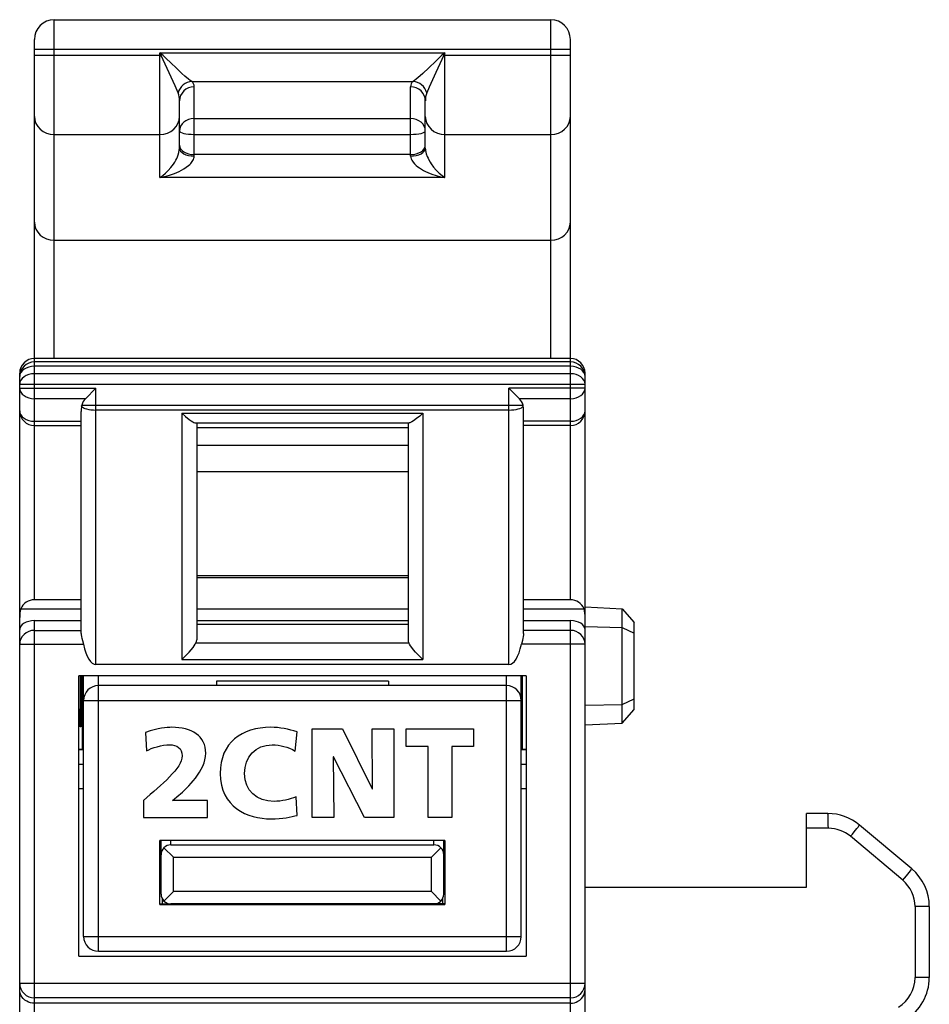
# Model space of a CAD drawing. Extents: x 0 to 183, y 0 to 174.
# Tile 15 of 20: x 0 to 19, y 126 to 146. Entities that reach past the tile are written whole.
import ezdxf

# ---------------------------------------------------------------- set-up
doc = ezdxf.new("R2010")
doc.units = 0
doc.header["$LTSCALE"] = 11.342016
doc.header["$MEASUREMENT"] = 0
doc.layers.get('0').update_dxf_attribs({"linetype": 'CONTINUOUS'})

msp = doc.modelspace()

# ---------------------------------------------------------------- linework, layer by layer
at = {"color": 7, "linetype": 'CONTINUOUS'}
for p, q in [((1.1985, 138.9907), (1.1985, 145.8771)), ((1.1985, 145.8771), (11.2985, 145.8771)), ((11.2985, 138.9907), (11.2985, 145.8771)), ((0.7986, 134.0876), (0.7986, 145.4771)), ((11.6985, 134.0876), (11.6985, 145.4771)), ((0.7986, 145.277), (11.6985, 145.277)), ((0.7986, 145.1554), (3.3724, 145.1554)), ((3.3486, 142.6663), (3.3486, 145.2026)), ((3.3724, 145.1554), (3.3486, 145.2026)), ((3.3903, 145.1709), (3.3486, 145.2026)), ((3.3486, 145.2026), (9.1484, 145.2026)), ((3.3903, 145.1709), (3.3724, 145.1554)), ((3.3906, 145.1206), (3.3724, 145.1554)), ((3.4185, 145.1471), (3.3903, 145.1709)), ((3.4185, 145.0613), (3.3906, 145.1206)), ((3.4719, 145.0972), (3.4185, 145.1471)), ((3.5763, 144.9948), (3.4719, 145.0972)), ((9.0306, 145.1023), (8.9597, 145.0331)), ((9.0805, 145.1488), (9.0306, 145.1023)), ((9.1068, 145.1709), (9.0805, 145.1488)), ((9.1099, 145.1275), (9.082, 145.0692)), ((9.1484, 145.2026), (9.1068, 145.1709)), ((9.1068, 145.1709), (9.1246, 145.1554)), ((9.1246, 145.1554), (9.1099, 145.1275)), ((9.1484, 145.2026), (9.1246, 145.1554)), ((9.1246, 145.1554), (11.6985, 145.1554)), ((9.1484, 142.6663), (9.1484, 145.2026)), ((3.4985, 144.8839), (3.4185, 145.0613)), ((3.6783, 144.8959), (3.5763, 144.9948)), ((3.7992, 144.783), (3.6783, 144.8959)), ((8.8215, 144.8987), (8.6992, 144.7843)), ((8.9597, 145.0331), (8.8215, 144.8987)), ((9.0416, 144.9804), (8.9628, 144.8043)), ((9.082, 145.0692), (9.0416, 144.9804)), ((3.6576, 144.5294), (3.4985, 144.8839)), ((3.8568, 144.7323), (3.7992, 144.783)), ((3.9339, 144.6689), (3.8568, 144.7323)), ((8.6413, 144.733), (8.5634, 144.6693)), ((8.6992, 144.7843), (8.6413, 144.733)), ((8.9628, 144.8043), (8.8294, 144.5074)), ((3.72, 144.3899), (3.6576, 144.5294)), ((3.9684, 144.6431), (3.9339, 144.6689)), ((3.9987, 144.6231), (3.9684, 144.6431)), ((3.9987, 144.6231), (8.498, 144.6231)), ((4.0483, 143.1042), (4.0483, 144.5146)), ((8.4484, 143.1042), (8.4484, 144.5146)), ((8.5287, 144.6434), (8.498, 144.6231)), ((8.5634, 144.6693), (8.5287, 144.6434)), ((8.8294, 144.5074), (8.7767, 144.3899)), ((3.7486, 143.2657), (3.7486, 144.2245)), ((8.7484, 143.2657), (8.7484, 144.2245)), ((4.0483, 143.8672), (8.4484, 143.8672)), ((1.1985, 143.5445), (3.3486, 143.5445)), ((4.0483, 143.5455), (8.4484, 143.5455)), ((9.1484, 143.5445), (11.2985, 143.5445)), ((3.7073, 143.0914), (3.7231, 143.1334)), ((3.7231, 143.1334), (3.7362, 143.1762)), ((3.7362, 143.1762), (3.7451, 143.222)), ((3.7451, 143.222), (3.7486, 143.2657)), ((4.0466, 143.0818), (4.0483, 143.1042)), ((8.4484, 143.1352), (4.0483, 143.1352)), ((8.4484, 143.1042), (8.4515, 143.0766)), ((8.7484, 143.2657), (8.7495, 143.2416)), ((8.7495, 143.2416), (8.7526, 143.2165)), ((8.7526, 143.2165), (8.7591, 143.1841)), ((8.7591, 143.1841), (8.7677, 143.1517)), ((8.7677, 143.1517), (8.7881, 143.0955)), ((8.7881, 143.0955), (8.8039, 143.0597)), ((3.5743, 142.8723), (3.6005, 142.9068)), ((3.6005, 142.9068), (3.6263, 142.9429)), ((3.6263, 142.9429), (3.6507, 142.9812)), ((3.6507, 142.9812), (3.6742, 143.0225)), ((3.6742, 143.0225), (3.6914, 143.0563)), ((3.6914, 143.0563), (3.7073, 143.0914)), ((3.8864, 142.8778), (3.9339, 142.9154)), ((3.9339, 142.9154), (3.9563, 142.9357)), ((3.9563, 142.9357), (3.9777, 142.957)), ((3.9777, 142.957), (4.0087, 142.996)), ((4.0087, 142.996), (4.0221, 143.0167)), ((4.0221, 143.0167), (4.0331, 143.038)), ((4.0331, 143.038), (4.0414, 143.0601)), ((4.0414, 143.0601), (4.0466, 143.0818)), ((8.4515, 143.0766), (8.4598, 143.0483)), ((8.4598, 143.0483), (8.4729, 143.0204)), ((8.4729, 143.0204), (8.4852, 143.0005)), ((8.4852, 143.0005), (8.499, 142.9812)), ((8.499, 142.9812), (8.529, 142.9471)), ((8.529, 142.9471), (8.5621, 142.9161)), ((8.5621, 142.9161), (8.5958, 142.8885)), ((8.8039, 143.0597), (8.8212, 143.0253)), ((8.8212, 143.0253), (8.8442, 142.9846)), ((8.8442, 142.9846), (8.8687, 142.946)), ((8.8687, 142.946), (8.9145, 142.8826)), ((3.3486, 142.6663), (3.4068, 142.707)), ((3.4068, 142.707), (3.464, 142.7548)), ((3.4492, 142.688), (3.5484, 142.7159)), ((3.464, 142.7548), (3.5199, 142.81)), ((3.5199, 142.81), (3.5743, 142.8723)), ((3.5484, 142.7159), (3.6466, 142.7507)), ((3.6466, 142.7507), (3.6962, 142.7714)), ((3.6962, 142.7714), (3.7451, 142.7944)), ((3.7451, 142.7944), (3.7913, 142.8182)), ((3.7913, 142.8182), (3.8364, 142.8444)), ((3.8364, 142.8444), (3.8864, 142.8778)), ((8.5958, 142.8885), (8.6313, 142.8633)), ((8.6313, 142.8633), (8.6713, 142.8382)), ((8.6713, 142.8382), (8.7123, 142.8148)), ((8.7123, 142.8148), (8.754, 142.7931)), ((8.754, 142.7931), (8.7967, 142.7734)), ((8.7967, 142.7734), (8.8832, 142.7383)), ((8.8832, 142.7383), (8.9707, 142.709)), ((8.9145, 142.8826), (8.9707, 142.8169)), ((8.9707, 142.8169), (9.0289, 142.759)), ((8.9707, 142.709), (9.0592, 142.6852)), ((9.0289, 142.759), (9.0881, 142.7087)), ((9.0881, 142.7087), (9.1484, 142.6663)), ((3.3486, 142.6663), (3.4492, 142.688)), ((9.1484, 142.6663), (3.3486, 142.6663)), ((9.0592, 142.6852), (9.1484, 142.6663)), ((1.1985, 141.393), (11.2985, 141.393)), ((11.6985, 138.9907), (0.7986, 138.9907)), ((11.6985, 138.9215), (0.7986, 138.9215)), ((11.6985, 138.8336), (0.7986, 138.8336)), ((0.4985, 18.292), (0.4985, 138.6907)), ((11.6985, 138.68), (0.7986, 138.68)), ((11.9986, 137.9262), (11.9986, 138.6907)), ((0.4985, 138.4678), (11.9986, 138.4678)), ((0.4985, 138.3858), (2.0485, 138.3858)), ((1.8362, 138.1736), (2.0485, 138.3858)), ((2.0485, 132.772), (2.0485, 138.3858)), ((10.4486, 132.772), (10.4486, 138.3858)), ((10.6605, 138.1736), (10.4486, 138.3858)), ((11.9986, 138.3858), (10.4486, 138.3858)), ((1.8362, 138.1736), (0.7986, 138.1736)), ((11.6985, 138.1736), (10.6605, 138.1736)), ((1.7484, 133.3983), (1.7484, 137.9135)), ((1.7556, 138.0226), (1.7604, 138.045)), ((1.7604, 138.045), (10.7366, 138.045)), ((10.4486, 137.9424), (2.0485, 137.9424)), ((10.7415, 138.0226), (10.7366, 138.045)), ((10.7483, 133.3983), (10.7483, 137.9135)), ((11.9986, 18.292), (11.9986, 137.9252)), ((0.7986, 137.714), (1.7484, 137.714)), ((3.7985, 137.879), (3.7985, 132.8712)), ((3.7985, 137.879), (3.8726, 137.8122)), ((3.7985, 137.879), (8.6985, 137.879)), ((3.8726, 137.8122), (3.9474, 137.7525)), ((3.9474, 137.7525), (3.9832, 137.727)), ((3.9832, 137.727), (4.0173, 137.7057)), ((4.0173, 137.7057), (4.0411, 137.693)), ((4.0411, 137.693), (4.0628, 137.6847)), ((8.4498, 137.6902), (8.4315, 137.6837)), ((8.4773, 137.7043), (8.4498, 137.6902)), ((8.5076, 137.7229), (8.4773, 137.7043)), ((8.57, 137.7681), (8.5076, 137.7229)), ((8.6341, 137.8208), (8.57, 137.7681)), ((8.6985, 137.879), (8.6341, 137.8208)), ((8.6985, 137.879), (8.6985, 132.8712)), ((11.6985, 137.714), (10.7483, 137.714)), ((0.7986, 137.6261), (1.7484, 137.6261)), ((4.0628, 137.6847), (4.0803, 137.6816)), ((4.0803, 137.6816), (8.4167, 137.6816)), ((4.0986, 137.6816), (4.0986, 133.2702)), ((4.0986, 137.5882), (8.3985, 137.5882)), ((8.3985, 137.6816), (8.3985, 133.2702)), ((8.4315, 137.6837), (8.4167, 137.6816)), ((11.6985, 137.6261), (10.7483, 137.6261)), ((4.0986, 137.2292), (8.3985, 137.2292)), ((4.0986, 136.6949), (8.3985, 136.6949)), ((4.0986, 134.5803), (8.3985, 134.5803)), ((4.0986, 134.5421), (8.3985, 134.5421)), ((0.5195, 133.9037), (1.7484, 133.9037)), ((1.7484, 134.0876), (0.7986, 134.0876)), ((4.0986, 133.9037), (8.3985, 133.9037)), ((11.6985, 134.0876), (10.7483, 134.0876)), ((10.7483, 133.9037), (11.9776, 133.9037)), ((11.9986, 133.9423), (12.7489, 133.9027)), ((12.7489, 131.5814), (12.7489, 133.9027)), ((12.7489, 133.9027), (12.9987, 133.6257)), ((0.7986, 123.619), (0.7986, 133.6622)), ((0.7986, 133.6622), (1.7484, 133.6622)), ((4.0986, 133.6622), (8.3985, 133.6622)), ((4.0986, 133.5937), (8.3985, 133.5937)), ((10.7483, 133.6622), (11.6985, 133.6622)), ((11.6985, 125.5249), (11.6985, 133.6622)), ((11.9986, 133.542), (12.7489, 133.5258)), ((12.7489, 133.5258), (12.9987, 133.4111)), ((12.9987, 131.8587), (12.9987, 133.6257)), ((0.7986, 133.4648), (1.7484, 133.4648)), ((1.7484, 133.3983), (1.7494, 133.3776)), ((1.7494, 133.3776), (1.757, 133.3325)), ((1.757, 133.3325), (1.7625, 133.3084)), ((1.7625, 133.3084), (1.7756, 133.2588)), ((10.7345, 133.3084), (10.7215, 133.2588)), ((10.7401, 133.3325), (10.7345, 133.3084)), ((10.7473, 133.3776), (10.7401, 133.3325)), ((10.7483, 133.3983), (10.7473, 133.3776)), ((11.6985, 133.4648), (10.7483, 133.4648)), ((0.4985, 133.1826), (1.7945, 133.1826)), ((1.7756, 133.2588), (1.7945, 133.1826)), ((3.9859, 133.07), (4.0245, 133.1186)), ((4.0245, 133.1186), (4.0473, 133.1502)), ((4.0473, 133.1502), (4.0676, 133.1813)), ((4.0676, 133.1813), (4.0838, 133.2102)), ((4.0838, 133.2102), (8.4132, 133.2102)), ((8.4294, 133.1813), (8.4132, 133.2102)), ((8.4498, 133.1502), (8.4294, 133.1813)), ((8.4725, 133.1186), (8.4498, 133.1502)), ((8.5107, 133.07), (8.4725, 133.1186)), ((10.7215, 133.2588), (10.7025, 133.1826)), ((11.9986, 133.1826), (10.7025, 133.1826)), ((3.7985, 132.8712), (3.8743, 132.946)), ((3.8743, 132.946), (3.9453, 133.0221)), ((3.9453, 133.0221), (3.9859, 133.07)), ((8.5517, 133.0221), (8.5107, 133.07)), ((8.6227, 132.946), (8.5517, 133.0221)), ((8.6985, 132.8712), (8.6227, 132.946)), ((10.4486, 132.772), (2.0485, 132.772)), ((3.7985, 132.8712), (8.6985, 132.8712)), ((1.6984, 126.8419), (1.6984, 132.5422)), ((10.7986, 132.5422), (1.6984, 132.5422)), ((1.726, 132.5422), (1.726, 131.8687)), ((1.7422, 132.5422), (1.7422, 131.869)), ((1.7742, 131.0422), (1.7742, 132.5422)), ((1.7987, 127.2422), (1.7987, 132.5422)), ((2.0984, 126.9422), (2.0984, 132.5422)), ((10.3983, 126.9422), (10.3983, 132.5422)), ((10.6984, 127.2422), (10.6984, 132.5422)), ((10.7228, 131.0422), (10.7228, 132.5422)), ((10.7986, 132.5422), (10.7986, 126.8419)), ((10.3983, 132.342), (2.0984, 132.342)), ((4.4986, 132.4292), (4.4986, 132.342)), ((7.9985, 132.4292), (4.4986, 132.4292)), ((7.9985, 132.4292), (7.9985, 132.342)), ((1.7987, 132.042), (10.6984, 132.042)), ((11.9986, 131.9421), (12.7489, 131.9582)), ((12.7489, 131.9582), (12.9987, 132.0733)), ((1.726, 131.8687), (1.7422, 131.869)), ((1.7274, 131.5066), (1.726, 131.8687)), ((1.7422, 131.869), (1.7408, 131.5073)), ((12.7489, 131.5814), (12.9987, 131.8587)), ((1.7408, 131.5073), (1.7274, 131.5066)), ((11.9986, 131.5421), (12.7489, 131.5814)), ((6.4499, 129.6637), (6.4499, 131.4634)), ((6.4499, 131.4634), (7.0609, 131.4634)), ((7.0609, 131.4634), (7.6695, 130.2412)), ((7.6746, 130.2412), (7.6669, 131.4634)), ((7.6669, 131.4634), (8.1053, 131.4634)), ((8.1053, 131.4634), (8.1053, 129.6637)), ((8.3612, 131.1075), (8.3612, 131.4634)), ((8.3612, 131.4634), (9.7277, 131.4634)), ((9.7277, 131.4634), (9.7277, 131.1075)), ((8.8046, 131.1075), (8.3612, 131.1075)), ((8.8046, 129.6637), (8.8046, 131.1075)), ((9.2842, 131.1075), (9.2842, 129.6637)), ((9.7277, 131.1075), (9.2842, 131.1075)), ((1.7987, 131.0422), (1.6984, 131.0422)), ((1.7987, 131.0346), (1.6984, 131.0346)), ((6.8754, 130.8936), (6.8909, 129.6637)), ((6.8805, 130.8936), (6.8754, 130.8936)), ((7.5096, 129.6637), (6.8805, 130.8936)), ((10.7986, 131.0422), (10.6984, 131.0422)), ((10.7986, 131.0346), (10.6984, 131.0346)), ((1.6984, 130.7446), (1.7987, 130.7446)), ((10.6984, 130.7446), (10.7986, 130.7446)), ((1.6984, 130.2522), (1.7987, 130.2522)), ((7.6695, 130.2412), (7.6746, 130.2412)), ((10.6984, 130.2522), (10.7986, 130.2522)), ((16.4985, 128.242), (16.4985, 129.742)), ((16.9343, 129.742), (16.4985, 129.742)), ((6.8909, 129.6637), (6.4499, 129.6637)), ((8.1053, 129.6637), (7.5096, 129.6637)), ((9.2842, 129.6637), (8.8046, 129.6637)), ((18.6414, 128.6155), (17.5772, 129.5081)), ((16.945, 129.442), (16.4985, 129.442)), ((3.3486, 127.892), (3.3486, 129.1922)), ((9.1484, 129.1922), (3.3486, 129.1922)), ((3.3734, 128.1046), (3.3734, 129.1922)), ((3.5736, 129.1047), (3.5736, 129.1922)), ((3.5736, 129.1047), (8.9235, 129.1047)), ((8.9235, 129.1047), (8.9235, 129.1922)), ((9.1236, 128.1046), (9.1236, 129.1922)), ((9.1484, 129.1922), (9.1484, 127.892)), ((18.4588, 128.3857), (17.395, 129.2783)), ((3.432, 129.0461), (3.6235, 128.8546)), ((9.0651, 129.0461), (8.8735, 128.8546)), ((3.6235, 128.1545), (3.6235, 128.8546)), ((3.6235, 128.8546), (8.8735, 128.8546)), ((8.8735, 128.1545), (8.8735, 128.8546)), ((3.432, 127.9633), (3.6235, 128.1545)), ((8.8735, 128.1545), (3.6235, 128.1545)), ((9.0651, 127.9633), (8.8735, 128.1545)), ((11.9986, 128.242), (16.4985, 128.242)), ((3.3486, 127.9048), (3.5722, 127.9048)), ((3.3486, 127.892), (9.1484, 127.892)), ((3.3986, 128.0078), (3.3986, 127.9048)), ((8.9235, 127.9048), (3.5736, 127.9048)), ((7.4486, 127.9048), (7.4486, 127.892)), ((7.5485, 127.892), (7.5485, 127.9048)), ((8.5486, 127.892), (8.5486, 127.9048)), ((8.6485, 127.9048), (8.6485, 127.892)), ((9.1484, 127.9048), (8.9245, 127.9048)), ((9.0985, 128.0078), (9.0985, 127.9048)), ((18.7089, 127.8493), (18.7089, 126.4082)), ((18.9987, 127.8493), (18.7089, 127.8493)), ((18.9987, 127.8493), (18.9987, 126.4082)), ((1.7987, 127.2422), (10.6984, 127.2422)), ((2.0984, 126.9422), (10.3983, 126.9422)), ((1.6984, 126.8419), (10.7986, 126.8419)), ((0.4985, 126.2921), (11.9986, 126.2921)), ((18.9987, 126.4082), (18.7089, 126.4082)), ((0.5012, 126.1243), (0.4985, 126.1608)), ((0.5092, 126.0885), (0.5012, 126.1243)), ((0.5233, 126.0509), (0.5092, 126.0885)), ((11.9734, 126.0509), (11.9879, 126.0885)), ((11.9879, 126.0885), (11.9958, 126.1243)), ((11.9958, 126.1243), (11.9986, 126.1608)), ((0.544, 126.0151), (0.5233, 126.0509)), ((0.5712, 125.9813), (0.544, 126.0151)), ((0.6043, 125.9514), (0.5712, 125.9813)), ((0.6435, 125.9252), (0.6043, 125.9514)), ((0.6787, 125.9087), (0.6435, 125.9252)), ((0.7169, 125.8963), (0.6787, 125.9087)), ((0.7572, 125.8884), (0.7169, 125.8963)), ((0.7986, 125.8859), (0.7572, 125.8884)), ((11.6985, 125.9931), (0.7986, 125.9931)), ((11.6985, 125.8859), (0.7986, 125.8859)), ((11.6985, 125.8859), (11.7398, 125.8884)), ((11.7398, 125.8884), (11.7801, 125.8963)), ((11.7801, 125.8963), (11.8184, 125.9087)), ((11.8184, 125.9087), (11.8535, 125.9252)), ((11.8535, 125.9252), (11.8928, 125.9514)), ((11.8928, 125.9514), (11.9259, 125.9813)), ((11.9259, 125.9813), (11.9527, 126.0151)), ((11.9527, 126.0151), (11.9734, 126.0509))]:
    msp.add_line(p, q, dxfattribs=at)
for centre, radius, start, end in [((1.1986, 145.4771), 0.4001, 90.01163, 179.98806), ((11.2984, 145.4771), 0.4001, 0.0106, 89.98435), ((4.0266, 144.3076), 0.3171, 95.04362, 164.95353), ((8.4701, 144.3072), 0.3175, 15.10061, 84.96656), ((0.7986, 138.6906), 0.3001, 90.00695, 179.99378), ((0.7986, 138.6214), 0.3001, 90.00633, 179.99367), ((11.6985, 138.6906), 0.3001, 0.00191, 89.99736), ((11.6985, 138.6214), 0.3001, 0.00202, 89.99798), ((2.0515, 137.96), 0.3032, 135.2211, 163.70633), ((10.448, 137.9609), 0.3006, 16.25672, 45.02565), ((0.7986, 137.9262), 0.3001, 180.00633, 269.99367), ((2.5729, 137.9137), 0.8245, 172.40591, 180.01509), ((11.6985, 137.9262), 0.3001, 270.00202, 359.99798), ((0.7961, 133.7865), 0.3009, 89.53174, 157.00181), ((11.701, 133.7866), 0.3008, 22.9888, 90.47765), ((11.1833, 133.7199), 0.8153, 0.23091, 13.03155), ((2.0985, 132.0422), 0.2998, 90.01118, 180.04947), ((10.3983, 132.0419), 0.3001, 0.00633, 89.99367), ((16.9349, 128.7434), 0.9987, 49.97436, 90.03469), ((16.9452, 128.7422), 0.6998, 50.00803, 90.01638), ((3.5735, 128.9046), 0.2001, 89.98066, 180.00988), ((8.9235, 128.9046), 0.2001, 359.99067, 90.01943), ((17.9978, 127.849), 1.0009, 0.01739, 49.97974), ((18.0086, 127.8492), 0.7003, 0.00148, 49.99435), ((2.0984, 127.242), 0.2998, 179.95151, 269.99457), ((10.3983, 127.2423), 0.3001, 270.00058, 359.99268), ((18.009, 126.4081), 0.6999, 300.97355, 0.00596), ((17.9984, 126.4085), 1.0002, 300.95517, 359.98492)]:
    msp.add_arc(centre, radius, start, end, dxfattribs=at)
for points in [[(4.0483, 144.5146), (3.8829, 144.5146), (3.7486, 144.3847), (3.7486, 144.2245)], [(4.0487, 144.5146), (4.0487, 144.5563), (4.0304, 144.5959), (3.9987, 144.6228)], [(8.4984, 144.6228), (8.4666, 144.5959), (8.4484, 144.5563), (8.4484, 144.5146)], [(8.7484, 144.2245), (8.7484, 144.3847), (8.6141, 144.5146), (8.4484, 144.5146)], [(3.7482, 144.2245), (3.7503, 144.281), (3.741, 144.3375), (3.7203, 144.3899)], [(8.7767, 144.3899), (8.756, 144.3375), (8.7468, 144.281), (8.7488, 144.2245)], [(0.7986, 143.9124), (0.7986, 143.7091), (0.9777, 143.5445), (1.1985, 143.5445)], [(3.3486, 143.5445), (3.5695, 143.5445), (3.7486, 143.7091), (3.7486, 143.9124)], [(8.7484, 143.9124), (8.7484, 143.7091), (8.9276, 143.5445), (9.1484, 143.5445)], [(11.2985, 143.5445), (11.5193, 143.5445), (11.6985, 143.7091), (11.6985, 143.9124)], [(4.0483, 143.8672), (3.8829, 143.8672), (3.7486, 143.7556), (3.7486, 143.6182)], [(8.7484, 143.6182), (8.7484, 143.7556), (8.6141, 143.8672), (8.4484, 143.8672)], [(3.7486, 143.6182), (3.7486, 143.5782), (3.8829, 143.5455), (4.0483, 143.5455)], [(8.4484, 143.5455), (8.6141, 143.5455), (8.7484, 143.5782), (8.7484, 143.6182)], [(3.7486, 143.3281), (3.7486, 143.2216), (3.8829, 143.1352), (4.0483, 143.1352)], [(8.4484, 143.1352), (8.6141, 143.1352), (8.7484, 143.2216), (8.7484, 143.3281)], [(3.7486, 143.2657), (3.7486, 143.1765), (3.8829, 143.1042), (4.0483, 143.1042)], [(8.4484, 143.1042), (8.6141, 143.1042), (8.7484, 143.1765), (8.7484, 143.2657)], [(0.7986, 141.7609), (0.7986, 141.5576), (0.9777, 141.393), (1.1985, 141.393)], [(11.2985, 141.393), (11.5193, 141.393), (11.6985, 141.5576), (11.6985, 141.7609)], [(0.7986, 138.8336), (0.6329, 138.8336), (0.4985, 138.7385), (0.4985, 138.6214)], [(11.9986, 138.6214), (11.9986, 138.7385), (11.8642, 138.8336), (11.6985, 138.8336)], [(0.7986, 138.68), (0.6329, 138.68), (0.4985, 138.5849), (0.4985, 138.4678)], [(11.9986, 138.4678), (11.9986, 138.5849), (11.8642, 138.68), (11.6985, 138.68)], [(0.4985, 138.3858), (0.4985, 138.2683), (0.6329, 138.1736), (0.7986, 138.1736)], [(11.6985, 138.1736), (11.8642, 138.1736), (11.9986, 138.2683), (11.9986, 138.3858)], [(0.4985, 137.9262), (0.4985, 137.8091), (0.6329, 137.714), (0.7986, 137.714)], [(1.7556, 138.0226), (1.7863, 137.9758), (1.9079, 137.9424), (2.0485, 137.9424)], [(10.4486, 137.9424), (10.5892, 137.9424), (10.7108, 137.9758), (10.7415, 138.0226)], [(10.7483, 137.9135), (10.7483, 137.95), (10.7463, 137.9865), (10.7415, 138.0226)], [(11.6985, 137.714), (11.8642, 137.714), (11.9986, 137.8091), (11.9986, 137.9262)], [(0.5195, 133.9037), (0.5057, 133.8444), (0.4988, 133.7842), (0.4985, 133.7232)], [(0.7986, 133.6622), (0.6329, 133.6622), (0.4985, 133.5819), (0.4985, 133.4831)], [(11.9986, 133.4831), (11.9986, 133.5819), (11.8642, 133.6622), (11.6985, 133.6622)], [(0.7986, 133.4648), (0.6329, 133.4648), (0.4985, 133.3383), (0.4985, 133.1826)], [(11.9986, 133.1826), (11.9986, 133.3383), (11.8642, 133.4648), (11.6985, 133.4648)], [(1.7945, 133.1826), (1.8493, 132.927), (1.9454, 132.772), (2.0485, 132.772)], [(4.0838, 133.2102), (4.0934, 133.2288), (4.0983, 133.2491), (4.0986, 133.2702)], [(8.3985, 133.2702), (8.3988, 133.2491), (8.4036, 133.2288), (8.4132, 133.2102)], [(10.4486, 132.772), (10.5516, 132.772), (10.6477, 132.927), (10.7025, 133.1826)], [(16.945, 129.442), (16.945, 129.6077), (16.9402, 129.742), (16.9343, 129.742)], [(17.395, 129.2783), (17.4997, 129.4034), (17.5807, 129.5053), (17.5772, 129.5081)], [(18.4588, 128.3857), (18.5635, 128.5104), (18.6445, 128.6127), (18.6414, 128.6155)], [(3.3734, 128.1046), (3.3734, 127.994), (3.463, 127.9048), (3.5736, 127.9048)], [(8.9235, 127.9048), (9.0341, 127.9048), (9.1236, 127.994), (9.1236, 128.1046)], [(0.4985, 126.2921), (0.4985, 126.1271), (0.6329, 125.9931), (0.7986, 125.9931)], [(11.6985, 125.9931), (11.8642, 125.9931), (11.9986, 126.1271), (11.9986, 126.2921)]]:
    msp.add_open_spline(points, degree=3, dxfattribs=at)
for points, knots in [([(3.0153, 130.0066), (3.3813, 130.3237), (3.8042, 130.6693), (3.8042, 130.9116), (3.8042, 131.0715), (3.6933, 131.1385), (3.549, 131.1385), (3.3943, 131.1385), (3.1881, 131.0792), (3.0771, 131.0148), (3.0771, 131.0148), (3.0591, 131.3886), (3.0591, 131.3886), (3.3169, 131.4815), (3.4871, 131.4944), (3.5929, 131.4944), (3.9951, 131.4944), (4.2838, 131.3242), (4.2838, 130.9657), (4.2838, 130.615), (3.9048, 130.2619), (3.7346, 130.115), (3.7346, 130.115), (3.6058, 130.004), (3.6058, 130.004), (3.6058, 130.004), (4.3174, 130.004), (4.3174, 130.004), (4.3174, 130.004), (4.3174, 129.6637), (4.3174, 129.6637), (4.3174, 129.6637), (3.0153, 129.6637), (3.0153, 129.6637), (3.0153, 129.6637), (3.0153, 130.0066), (3.0153, 130.0066)], [0, 0, 0, 0, 1, 1, 1, 2, 2, 2, 3, 3, 3, 4, 4, 4, 5, 5, 5, 6, 6, 6, 7, 7, 7, 8, 8, 8, 9, 9, 9, 10, 10, 10, 11, 11, 11, 12, 12, 12, 12]), ([(6.1436, 129.705), (6.0069, 129.6714), (5.8548, 129.6326), (5.6098, 129.6326), (5.1302, 129.6326), (4.5759, 129.875), (4.5759, 130.5558), (4.5759, 131.1824), (5.0141, 131.4944), (5.6072, 131.4944), (5.7903, 131.4944), (5.9683, 131.453), (6.141, 131.4015), (6.141, 131.4015), (6.1023, 131.0122), (6.1023, 131.0122), (5.9476, 131.0973), (5.7981, 131.1385), (5.6331, 131.1385), (5.2927, 131.1385), (5.071, 130.891), (5.071, 130.5558), (5.071, 130.2025), (5.3211, 129.9885), (5.6716, 129.9885), (5.8291, 129.9885), (5.9889, 130.0299), (6.1204, 130.0814), (6.1204, 130.0814), (6.1436, 129.705), (6.1436, 129.705)], [0, 0, 0, 0, 1, 1, 1, 2, 2, 2, 3, 3, 3, 4, 4, 4, 5, 5, 5, 6, 6, 6, 7, 7, 7, 8, 8, 8, 9, 9, 9, 10, 10, 10, 10])]:
    msp.add_open_spline(points, degree=3, knots=knots, dxfattribs=at)

doc.saveas('drawing.dxf')
